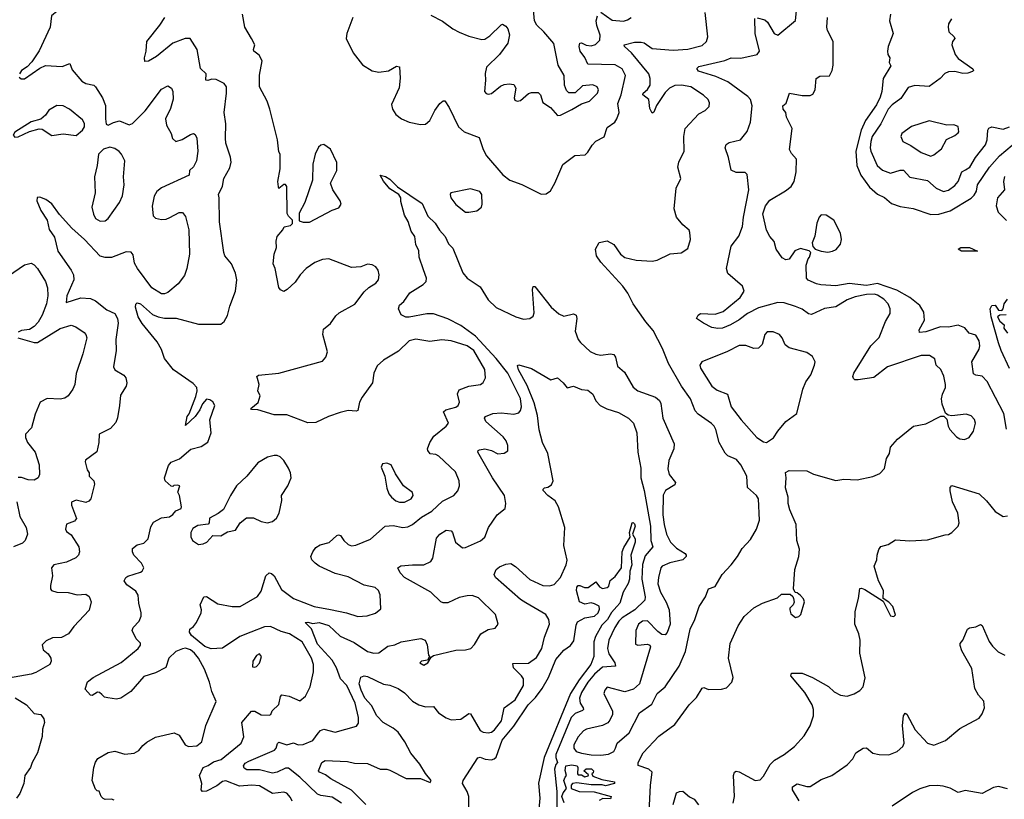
# Model space of a CAD drawing. Extents: x 1550320 to 1685906, y 509093 to 640511.
# Tile 158 of 256: x 1599094 to 1605212, y 607487 to 612331. Entities that reach past the tile are written whole.
import ezdxf

# ---------------------------------------------------------------- set-up
doc = ezdxf.new("R2010")
doc.units = 0

msp = doc.modelspace()

# ---------------------------------------------------------------- linework, layer by layer
at = {"layer": '0CON20XD'}
for points in [[(1599076, 612825), (1599125, 612809.6), (1599213.3, 612823.3), (1599256.1, 612806.1), (1599284.4, 612775), (1599293.6, 612735), (1599278.5, 612695), (1599238.2, 612661.8), (1599217.8, 612645), (1599212.9, 612625), (1599234.2, 612605), (1599299.8, 612569.8), (1599320.6, 612545), (1599334.5, 612504.5), (1599338.6, 612411.4), (1599326.7, 612385), (1599292, 612355), (1599284.5, 612285), (1599215, 612137.8), (1599170.4, 612069.6), (1599140.9, 612039.1), (1599106, 612015), (1599092.5, 611995)], [(1601590.5, 609239.5), (1601655, 609278.5), (1601721.4, 609338.6), (1601791.4, 609375), (1601816.2, 609403.8), (1601827.5, 609435), (1601825.8, 609465), (1601801.1, 609521.1), (1601699.3, 609619.3), (1601679.1, 609629.1), (1601645, 609634.2), (1601629.4, 609655), (1601627.8, 609665), (1601642.9, 609705), (1601667.3, 609742.7), (1601744.5, 609805.5), (1601759.2, 609825), (1601728.1, 609895), (1601743, 609907), (1601805, 609923.3), (1601818.6, 609935), (1601826.5, 609955), (1601813.9, 610006.1), (1601825, 610031.5), (1601885, 610054.6), (1601956.5, 610063.5), (1601973.4, 610076.6), (1601988.5, 610105), (1601985, 610157.5), (1601915, 610275.4), (1601874.2, 610305), (1601775, 610336.2), (1601718, 610342), (1601642, 610332), (1601555, 610346.2), (1601515, 610335.4), (1601447.4, 610272.6), (1601354.4, 610215), (1601315, 610181.4), (1601295.6, 610135), (1601286.9, 610075), (1601221.5, 609985), (1601206.5, 609955), (1601195, 609903.3), (1601185, 609898), (1601135, 609903.3), (1601085, 609890), (1601014.1, 609865.9), (1600935, 609827.5), (1600885, 609826.5), (1600755, 609876.9), (1600675, 609876.2), (1600575, 609906.2), (1600535, 609910), (1600530, 609915), (1600577, 609953), (1600588, 609995), (1600573.8, 610025), (1600582, 610065), (1600571.4, 610101.4), (1600568.8, 610115), (1600577.7, 610122.3), (1600705, 610135.5), (1600975, 610210.4), (1600996.2, 610235), (1601007.4, 610267.4), (1600977.5, 610375), (1600981.2, 610408.8), (1601025, 610443.8), (1601058.7, 610491.3), (1601079.7, 610510.3), (1601177, 610563), (1601235, 610640), (1601263.2, 610666.8), (1601306.7, 610695), (1601323.3, 610715), (1601328.8, 610745), (1601321.2, 610775), (1601306.7, 610795), (1601285, 610808.8), (1601255, 610812), (1601214.3, 610795.7), (1601155, 610791.1), (1601015, 610845.4), (1600975, 610841.8), (1600928.1, 610821.9), (1600874.3, 610785), (1600836.9, 610745), (1600805, 610701.2), (1600755.9, 610654.1), (1600735, 610642.5), (1600715, 610652.5), (1600705, 610667.5), (1600682.5, 610785), (1600670, 610815), (1600675.8, 610875), (1600690, 610915), (1600688, 610955), (1600693.8, 610985), (1600730, 611025), (1600737.5, 611045), (1600777, 611053), (1600790, 611065), (1600790, 611085), (1600765, 611110), (1600757, 611127), (1600753.9, 611293.9), (1600745, 611307.5), (1600735, 611306.7), (1600705, 611282.5), (1600701.7, 611291.7), (1600697.5, 611325), (1600712.1, 611405), (1600712.5, 611495), (1600705, 611510), (1600695.6, 611585), (1600649.2, 611775), (1600631.8, 611825), (1600584.5, 611915), (1600583.6, 611986.4), (1600600, 612075), (1600581.7, 612111.7), (1600550, 612135), (1600546.7, 612145), (1600556.2, 612175), (1600535, 612214), (1600492.9, 612285), (1600477.9, 612365)], [(1601094.1, 607464.1), (1601035, 607500.4), (1600965, 607510), (1600945, 607518.2), (1600834.7, 607625), (1600765, 607679.8), (1600745, 607681.3), (1600695, 607655.2), (1600665, 607649.7), (1600585, 607670.7), (1600505, 607670.6), (1600489.7, 607679.7), (1600485.8, 607695), (1600495, 607710.8), (1600517.5, 607725), (1600676.7, 607793.3), (1600687.2, 607805), (1600695.4, 607834.6), (1600705, 607842.5), (1600755, 607824.7), (1600795, 607838.9), (1600825, 607825.2), (1600855, 607827), (1600916.7, 607853.3), (1600948.6, 607898.6), (1600964.4, 607915.6), (1600985, 607922.5), (1601055, 607904.2), (1601187.7, 607942.3), (1601200, 607960), (1601198.9, 607995), (1601179.2, 608085), (1601128, 608195), (1601086.6, 608236.6), (1601063.8, 608305), (1601035, 608351.4), (1600945, 608450.9), (1600906.8, 608546.8), (1600867.5, 608585), (1600885, 608588), (1600915, 608578.6), (1600955, 608585.2), (1601015, 608566.8), (1601085, 608501.8), (1601172.2, 608462.2), (1601255, 608405.5), (1601295, 608395.5), (1601325, 608396.7), (1601381.1, 608438.9), (1601425, 608446.9), (1601465, 608465.3), (1601585.8, 608485.8), (1601613.3, 608475), (1601626.1, 608446.1), (1601633.6, 608383.6), (1601640, 608375), (1601627.5, 608352.5), (1601590, 608345), (1601580, 608335), (1601605, 608321.2), (1601630, 608335), (1601650, 608370), (1601665, 608380), (1601805, 608413.3), (1601865, 608416.2), (1601897.5, 608425), (1601920.5, 608449.5), (1601960, 608515), (1602005, 608541.9), (1602048.6, 608551.4), (1602068.1, 608575), (1602050, 608635), (1601945, 608739.4), (1601905, 608752.9), (1601875, 608751.9), (1601825, 608741.9), (1601755, 608708.5), (1601725, 608708.2), (1601710.8, 608715), (1601649.2, 608775), (1601486, 608865), (1601458, 608895), (1601444.3, 608925.7), (1601462.4, 608937.6), (1601535, 608943.8), (1601605, 608943.3), (1601649.2, 608965), (1601660.6, 608985), (1601685, 609108.8), (1601705.8, 609135), (1601745, 609158.6), (1601774.4, 609154.4), (1601784, 609145), (1601802.2, 609085), (1601845, 609050.6), (1601865, 609051.9), (1601957.4, 609092.6), (1601984.4, 609115.6), (1602008, 609175), (1602060, 609255), (1602110, 609295), (1602114, 609325), (1602107.1, 609375), (1602032.7, 609485), (1601940.6, 609645), (1601942.5, 609655), (1601950.6, 609659.4), (1601985, 609664.5), (1602025.3, 609655.3), (1602065, 609633.6), (1602105, 609638), (1602127.7, 609652.3), (1602127.1, 609685), (1602116.9, 609715), (1602098.8, 609738.8), (1601990.6, 609835), (1601982.5, 609855), (1601988, 609865), (1602035, 609883.8), (1602085, 609888.9), (1602165, 609880), (1602195, 609889.2), (1602206.7, 609903.3), (1602212.1, 609925), (1602205, 609976.9), (1602127, 610135), (1602055, 610226.2), (1601926.2, 610365), (1601835, 610431.4), (1601755, 610472.7), (1601665, 610503.3), (1601625, 610504.4), (1601513.9, 610483.9), (1601493.9, 610483.9), (1601465, 610497.5), (1601448, 610535), (1601455, 610556.7), (1601480.3, 610579.7), (1601519.1, 610635), (1601602.1, 610685), (1601620.9, 610705), (1601621.1, 610725), (1601602.3, 610777.7), (1601576, 610855), (1601573.3, 610895), (1601556.7, 610935), (1601550, 610985), (1601526.7, 611016.7), (1601507.3, 611077.3), (1601486.1, 611116.1), (1601461.7, 611201.7), (1601463.3, 611225), (1601450, 611245), (1601395, 611281.2), (1601355, 611328.8), (1601333.8, 611365), (1601367.9, 611357.9), (1601395, 611340), (1601442.2, 611292.2), (1601595, 611188.8), (1601630.4, 611110.4), (1601675, 611066.7), (1601702.9, 611022.9), (1601737.9, 610985), (1601759.5, 610939.5), (1601785, 610912.5), (1601848.2, 610758.2), (1601875.2, 610725.2), (1601955, 610670.9), (1602005, 610591.5), (1602055, 610542.5), (1602178, 610485), (1602225, 610471.2), (1602265, 610474.4), (1602285, 610490), (1602291.1, 610508.9), (1602281.5, 610655), (1602285, 610672.5), (1602295, 610674), (1602395.5, 610545), (1602445, 610504.4), (1602475, 610488.9), (1602535, 610504.2), (1602552, 610495), (1602555.5, 610475), (1602546.5, 610395), (1602563.3, 610345), (1602579.2, 610325), (1602639.7, 610269.7), (1602673.6, 610253.6), (1602705, 610247.1), (1602765, 610255.8), (1602785, 610251.2), (1602795.8, 610235), (1602807.9, 610177.9), (1602851.5, 610141.5), (1602905, 610047.5), (1602935, 610024.4), (1603045, 609986.2), (1603070, 609965), (1603077.5, 609947.5), (1603090, 609855), (1603160, 609695), (1603157.9, 609665), (1603127.7, 609592.3), (1603121.5, 609541.5), (1603130, 609505), (1603168.5, 609455), (1603165, 609441.4), (1603107.8, 609405), (1603093, 609377), (1603091, 609255), (1603099.2, 609195), (1603112.7, 609135), (1603138.2, 609085), (1603175, 609046.9), (1603228.8, 609015), (1603236.2, 609005), (1603236, 608995), (1603213.8, 608975), (1603134.2, 608955.7), (1603086, 608935), (1603078.9, 608925), (1603062.9, 608865), (1603060, 608825), (1603075.5, 608775), (1603111.2, 608711.2), (1603129.2, 608665), (1603135.6, 608575), (1603117.1, 608522.9), (1603105, 608510), (1603085, 608511.2), (1603059.7, 608529.7), (1602995, 608595.5), (1602965, 608594.5), (1602939.5, 608575), (1602922.7, 608535), (1602920.3, 608450.3), (1602935, 608444.2), (1602995, 608452), (1603010, 608445), (1603013.8, 608435), (1602944.6, 608205.4), (1602908.3, 608171.7), (1602855, 608155.6), (1602745, 608183.3), (1602730, 608165), (1602724.3, 608145), (1602776.9, 608035), (1602777.1, 608015), (1602761.3, 607978.7), (1602747.6, 607962.4), (1602714.6, 607945.4), (1602616.6, 607923.4), (1602597, 607913), (1602565, 607875.5), (1602538.1, 607825), (1602536.5, 607805), (1602552.1, 607785), (1602585, 607772.8), (1602645, 607763.6), (1602705, 607762.1), (1602751.7, 607768.3), (1602785.2, 607784.8), (1602795.3, 607804.7), (1602807.1, 607835), (1602880.2, 607899.8), (1602945, 608024.4), (1603021.1, 608078.9), (1603055.5, 608144.5), (1603103.9, 608186.1), (1603192.5, 608315), (1603231.4, 608405), (1603259.2, 608545), (1603288.1, 608605), (1603315.7, 608685), (1603354.7, 608745.3), (1603369.1, 608785), (1603375, 608794.3), (1603415, 608810), (1603459.4, 608885), (1603515, 608944.3), (1603554.6, 608995.4), (1603583.9, 609046.1), (1603635, 609102), (1603673.1, 609165), (1603691.4, 609221.4), (1603684.4, 609355), (1603671.4, 609375), (1603616.9, 609425), (1603612.3, 609495), (1603575.2, 609565.2), (1603548.2, 609598.2), (1603495, 609621.8), (1603477, 609637), (1603440.4, 609705), (1603420, 609785), (1603408.9, 609805), (1603392.4, 609822.4), (1603309.6, 609879.6), (1603290.7, 609900.7), (1603261.8, 609975), (1603205.6, 610055), (1603125.5, 610195.5), (1603087.4, 610287.4), (1603030.3, 610400.3), (1602985, 610453.3), (1602905.8, 610565), (1602872.5, 610632.5), (1602840.8, 610675), (1602704.4, 610825), (1602679.2, 610865), (1602671.2, 610905), (1602695, 610947.5), (1602745, 610956.7), (1602785, 610933.8), (1602827.1, 610875), (1602855, 610854.5), (1602925, 610837.9), (1603025, 610830.5), (1603055, 610836.7), (1603135, 610875.8), (1603205, 610882.9), (1603245, 610908.8), (1603262.9, 610965), (1603258.8, 611008.8), (1603253.8, 611023.8), (1603215, 611056.7), (1603175, 611103.3), (1603160.8, 611155), (1603172.2, 611285), (1603203.1, 611345), (1603182.9, 611415), (1603190, 611445), (1603221.9, 611515), (1603220, 611605), (1603228.9, 611655), (1603313.5, 611746.5), (1603352.3, 611767.7), (1603377.3, 611792.7), (1603381.2, 611815), (1603372, 611835), (1603342.6, 611862.6), (1603265, 611913.5), (1603205.5, 611924.5), (1603165, 611921.5), (1603131.9, 611905), (1603105, 611878.5), (1603051.8, 611798.2), (1603035, 611756.7), (1603025, 611750), (1603010.1, 611780.1), (1603002.9, 611835), (1602965.7, 611865), (1602967.1, 611875), (1602995, 611896.5), (1603012, 611925), (1603011.2, 611965), (1603002.8, 611995), (1602895, 612125.5), (1602851.4, 612165), (1602849.2, 612175), (1602915, 612192.4), (1602955, 612191.8), (1602975, 612186.9), (1603025, 612151.3), (1603155, 612140.9), (1603245, 612147.6), (1603335, 612170), (1603362.2, 612195), (1603370.5, 612225), (1603353.6, 612375)], [(1601649.3, 612359.3), (1601722, 612322), (1601784.6, 612274.6), (1601825, 612254.3), (1601885, 612228), (1601965, 612209.2), (1601985, 612211.2), (1602015, 612231.4), (1602085, 612298.8), (1602095, 612303.3), (1602115, 612291.2), (1602127.5, 612275), (1602137.3, 612237.3), (1602127.5, 612185), (1602076.5, 612115), (1601994.7, 612035.3), (1601986.8, 611996.8), (1601989.2, 611955), (1601982.5, 611885), (1601992.1, 611872.1), (1602005, 611867.5), (1602025, 611872.5), (1602082.1, 611917.9), (1602105, 611928.5), (1602135, 611933.5), (1602165, 611928), (1602177.5, 611905), (1602166, 611845), (1602171.7, 611831.7), (1602184.4, 611824.4), (1602205, 611830), (1602255, 611872.5), (1602275, 611879.2), (1602315, 611878.8), (1602330, 611865), (1602345, 611816.7), (1602393.3, 611785), (1602436.4, 611736.4), (1602455, 611738.8), (1602525, 611772.5), (1602585, 611809.2), (1602635, 611824.4), (1602685, 611874), (1602690, 611895), (1602683.2, 611913.2), (1602655, 611927.5), (1602590.6, 611919.4), (1602545, 611877.1), (1602507.3, 611877.3), (1602490.9, 611890.9), (1602479.4, 611925), (1602477.5, 611985), (1602439.6, 612049.6), (1602412.4, 612182.4), (1602351.8, 612255), (1602306.9, 612296.9), (1602292.3, 612325), (1602287, 612393)], [(1602705, 612377.1), (1602775, 612329.1), (1602845, 612322.7), (1602870.2, 612329.8), (1602892.9, 612345)], [(1603676.7, 612343.3), (1603725, 612330), (1603740, 612315), (1603781.9, 612245), (1603805, 612235.7), (1603914.3, 612325.7), (1603923.6, 612406.4)], [(1604505.2, 612365), (1604498.8, 612325), (1604521.5, 612245), (1604490.7, 612165), (1604485.6, 612135), (1604487.5, 612115), (1604500, 612095), (1604497.5, 612065), (1604506, 612045), (1604460.2, 611965), (1604451.3, 611885), (1604440.1, 611850.1), (1604418.8, 611801.2), (1604348.8, 611705), (1604322.7, 611645), (1604289.8, 611515), (1604294.8, 611425), (1604320.3, 611365), (1604375, 611291.3), (1604425, 611247.5), (1604467.3, 611227.3), (1604510.1, 611190.1), (1604565, 611171.2), (1604645, 611157.5), (1604755, 611120.5), (1604805, 611123.9), (1604875, 611144.1), (1605005, 611222.2), (1605025, 611240), (1605038.4, 611265), (1605044.6, 611305), (1605120.7, 611415), (1605181.8, 611485), (1605300, 611585)], [(1600334.3, 611224.3), (1600330, 611245), (1600355, 611297.5), (1600363.3, 611345), (1600399.8, 611410.2), (1600408.6, 611445), (1600405, 611477.5), (1600375.9, 611564.1), (1600373.1, 611595), (1600375.5, 611685), (1600365.4, 611755), (1600380, 611875), (1600379.2, 611915), (1600365, 611933.8), (1600315, 611958.6), (1600287.7, 611962.3), (1600263.3, 611953.3), (1600250, 611955), (1600252.5, 611995), (1600217.5, 612027.5), (1600198.1, 612145), (1600154.1, 612214.1), (1600122.5, 612215), (1600045, 612184.5), (1599945, 612101.9), (1599895, 612074.2), (1599872.5, 612072.5), (1599869.2, 612095), (1599879.4, 612135), (1599884.3, 612195), (1599965, 612298), (1599995.8, 612345)], [(1601164, 612345), (1601126.2, 612245), (1601122.7, 612215), (1601166.7, 612125), (1601225, 612050.8), (1601283.4, 612013.4), (1601325, 612005.7), (1601385, 612012.9), (1601435, 612042), (1601455, 612037.5), (1601458.3, 611968.3), (1601451.4, 611908.6), (1601403.5, 611805), (1601410, 611775), (1601431.9, 611741.9), (1601466, 611716), (1601515, 611693.6), (1601585, 611680.5), (1601615, 611681.1), (1601643.3, 611705), (1601673.8, 611766.2), (1601705, 611810), (1601725, 611827.5), (1601735, 611827.5), (1601762, 611785), (1601820, 611665), (1601855, 611634.2), (1601949.5, 611599.5), (1601974, 611525), (1601995.5, 611485.5), (1602097, 611367), (1602138.8, 611335), (1602215, 611306.5), (1602335, 611247.1), (1602365, 611249.2), (1602391.7, 611268.3), (1602420, 611315), (1602469.3, 611430.7), (1602543.4, 611486.6), (1602607.6, 611492.4), (1602625, 611508.8), (1602650.7, 611550.7), (1602675, 611576), (1602725.6, 611604.4), (1602745, 611662), (1602791.4, 611695), (1602805.5, 611715), (1602819.1, 611755), (1602810.3, 611809.7), (1602832, 611865), (1602857.5, 611985), (1602838.5, 612025), (1602795, 612051.3), (1602624.7, 612054.7), (1602606, 612096), (1602577.5, 612135), (1602570, 612165), (1602574, 612185), (1602585, 612186.7), (1602615, 612172.3), (1602645, 612168.6), (1602672.1, 612177.9), (1602699.5, 612205), (1602700.7, 612235), (1602680.2, 612295), (1602677.1, 612325), (1602685.4, 612355)], [(1603460, 610415), (1603431.8, 610411.8), (1603395, 610418.6), (1603342.5, 610445), (1603300, 610475), (1603308.8, 610495), (1603324.6, 610505.4), (1603415, 610501.1), (1603465, 610518.8), (1603570, 610605), (1603596.4, 610645), (1603585.5, 610675), (1603494.8, 610754.8), (1603486.2, 610785), (1603515.8, 610925), (1603563.2, 610986.8), (1603585.4, 611045.4), (1603591.1, 611105), (1603624.6, 611275), (1603615, 611368.8), (1603601.4, 611381.4), (1603545, 611381.9), (1603515.7, 611395.7), (1603498.1, 611475), (1603477.5, 611535), (1603484, 611555), (1603502.1, 611567.9), (1603572.5, 611585), (1603613.4, 611636.6), (1603634.5, 611695), (1603645.4, 611795), (1603635, 611835.7), (1603617.8, 611855), (1603495, 611945.3), (1603418.7, 611978.7), (1603312.1, 612012.1), (1603302.3, 612027.7), (1603315, 612040), (1603475, 612078.7), (1603515, 612094.5), (1603575, 612092.7), (1603676.2, 612115), (1603690, 612135), (1603663.8, 612245), (1603661.2, 612338.8)], [(1604149.3, 612049.3), (1604149.3, 612195), (1604114.2, 612265), (1604109.8, 612285), (1604112.6, 612345)], [(1604883.2, 612336.8), (1604866.2, 612305), (1604864, 612285), (1604867.5, 612255), (1604900.8, 612225), (1604904, 612215), (1604889.5, 612195), (1604885.4, 612175), (1604906.1, 612115), (1604925, 612091.1), (1605016, 612025), (1605020, 612015), (1605015, 612010), (1604985, 611999.1), (1604955, 611997.7), (1604905, 612008.9), (1604865, 612007.5), (1604842.4, 611997.6), (1604813.8, 611965), (1604745, 611915.6), (1604655, 611921.8), (1604615, 611909.4), (1604569.4, 611840.6), (1604515, 611802.1), (1604490.9, 611775), (1604444.7, 611685), (1604391.4, 611605), (1604381.7, 611575), (1604379.2, 611535), (1604381.9, 611515), (1604421.5, 611425), (1604455.3, 611395.3), (1604505, 611377.7), (1604565, 611396.2), (1604585, 611395.5), (1604625, 611353.1), (1604735, 611331.5), (1604789.2, 611285), (1604835, 611264.6), (1604865, 611272.1), (1604905, 611300.9), (1604924.3, 611325.7), (1604948.7, 611385), (1604970.7, 611399.3), (1604998.5, 611415), (1605033.2, 611475), (1605095, 611554.3), (1605106, 611585), (1605109.2, 611645), (1605115, 611658.1), (1605135, 611664.6), (1605205, 611651.8), (1605245, 611664.7)], [(1599091.2, 611975), (1599104.3, 611964.3), (1599125, 611964.3), (1599219, 612031), (1599255, 612046.4), (1599359.1, 612040.9), (1599405, 612058.8), (1599419.5, 612019.5), (1599479.7, 611949.7), (1599505, 611935.8), (1599554.4, 611924.4), (1599565.7, 611915), (1599608.5, 611845), (1599628.3, 611798.3), (1599626.7, 611715), (1599632.3, 611682.3), (1599645, 611675.7), (1599676.8, 611693.2), (1599715, 611702.5), (1599775, 611678.6), (1599795, 611686.9), (1599873.1, 611765), (1599975, 611899.2), (1600015, 611919.4), (1600038.6, 611905), (1600045.5, 611885), (1600047.4, 611837.4), (1600031.2, 611778.8), (1600001.2, 611715), (1600006.4, 611675), (1600035.5, 611625), (1600043.8, 611593.8), (1600065, 611573.8), (1600103, 611587), (1600155, 611618.6), (1600175, 611623.8), (1600185, 611618.8), (1600194.4, 611594.4), (1600202.1, 611515), (1600193.5, 611455), (1600175, 611416), (1600150, 611395), (1600146.7, 611365), (1599975, 611287.5), (1599947, 611263), (1599930.8, 611235), (1599917.7, 611172.3), (1599922.9, 611112.9), (1599938.3, 611098.3), (1599975, 611089.4), (1600005, 611091.9), (1600027.2, 611102.8), (1600085, 611134.2), (1600105, 611134), (1600125, 611108.8), (1600146.2, 611025), (1600150.4, 610875), (1600133.1, 610785), (1600118, 610742), (1600079.1, 610690.9), (1600015, 610635.7), (1599995, 610626.9), (1599975, 610627.1), (1599915.7, 610665), (1599825.5, 610785.5), (1599808.3, 610818.3), (1599799.7, 610869.7), (1599786.7, 610886.7), (1599755, 610889.4), (1599665, 610853.6), (1599625, 610853.3), (1599595, 610862.2), (1599497.9, 610965), (1599418.2, 611035), (1599341.7, 611121.7), (1599295, 611187.5), (1599256.2, 611215), (1599218.8, 611228.8), (1599202.9, 611227.1), (1599200, 611205), (1599225.7, 611145), (1599265.6, 611085), (1599278.3, 611028.3), (1599309.7, 610979.7), (1599332, 610892), (1599415, 610775.6), (1599429.7, 610745), (1599431.6, 610715), (1599386.4, 610615), (1599384.2, 610575), (1599475, 610603.5), (1599535, 610598.9), (1599565, 610584.6), (1599635, 610527.8), (1599685, 610505.7), (1599702.2, 610475), (1599705.5, 610445), (1599691.8, 610345), (1599694.1, 610275), (1599676.7, 610175), (1599686.5, 610156.5), (1599742.4, 610122.4), (1599754.2, 610105), (1599759.2, 610075), (1599755.6, 610054.4), (1599721.7, 609998.3), (1599714.4, 609935), (1599703, 609857), (1599690.9, 609829.1), (1599659.1, 609790.9), (1599587.5, 609755), (1599586.2, 609705), (1599574.2, 609645.8), (1599503.8, 609595), (1599501.2, 609585), (1599513.8, 609535), (1599526, 609515), (1599526.2, 609495), (1599554.3, 609465), (1599560, 609445), (1599536.9, 609353.1), (1599525, 609338.6), (1599505, 609332.2), (1599445, 609345.6), (1599415.7, 609334.3), (1599417.3, 609315), (1599447.5, 609232.5), (1599434.2, 609215.8), (1599385, 609197.5), (1599380, 609165), (1599385, 609151.2), (1599415, 609130), (1599462, 609055), (1599466, 609025), (1599460, 609005), (1599443.1, 608986.9), (1599385, 608960), (1599306.6, 608943.4), (1599291.4, 608925), (1599298.1, 608875), (1599285.7, 608815), (1599285.7, 608795), (1599292, 608785), (1599325, 608773.3), (1599395, 608772.9), (1599452.4, 608757.6), (1599505, 608761.1), (1599526.9, 608746.9), (1599538.9, 608715), (1599526.7, 608663.3), (1599429.8, 608560.2), (1599398.6, 608515), (1599355, 608492.2), (1599299.2, 608490.8), (1599258.3, 608471.7), (1599235, 608446.7), (1599241.2, 608415), (1599270.9, 608390.9), (1599288, 608365), (1599290.8, 608345), (1599281.2, 608325), (1599194.6, 608275.4), (1599165, 608264.6), (1599025, 608239.1)], [(1605225, 609787.5), (1605209.2, 609885), (1605105, 610084), (1605075, 610117.1), (1605035, 610121.9), (1605020.3, 610130.3), (1605009.4, 610205), (1605055.8, 610285), (1605060.8, 610305), (1605055.8, 610335), (1605035, 610371.4), (1604992.6, 610382.6), (1604966.1, 610416.1), (1604925, 610433.3), (1604865, 610420.3), (1604815, 610422.1), (1604725, 610392), (1604685, 610388), (1604682.2, 610405), (1604716.8, 610465), (1604712.6, 610515), (1604686.9, 610555), (1604625.4, 610605), (1604545, 610651.2), (1604425, 610691.3), (1604355, 610679.9), (1604248.7, 610691.3), (1604165, 610677.3), (1604072.8, 610682.8), (1604045, 610690), (1603993, 610713), (1603982, 610725), (1603980, 610805), (1603992.5, 610845), (1604002.5, 610855), (1604010, 610885), (1604000, 610895), (1603945, 610908.8), (1603910, 610895), (1603875, 610843.3), (1603855, 610840), (1603830.7, 610850.7), (1603794.4, 610904.4), (1603782.1, 610952.1), (1603755, 610983.3), (1603735, 611022.5), (1603712.2, 611125), (1603728.1, 611175), (1603755, 611210), (1603853.1, 611266.9), (1603886.7, 611295), (1603905.5, 611325), (1603919.5, 611385), (1603920, 611465), (1603889.5, 611499.5), (1603878, 611525), (1603894, 611655), (1603858.8, 611725), (1603853.9, 611753.9), (1603837.5, 611775), (1603836.2, 611795), (1603856.7, 611813.3), (1603877.5, 611875), (1603955, 611860), (1604005, 611860.6), (1604021.3, 611868.7), (1604037.5, 611895), (1604043.9, 611966.1), (1604065, 611980), (1604125, 611982), (1604143.3, 612015), (1604149.3, 612049.3)], [(1599065, 611601.2), (1599085, 611603.8), (1599155, 611636.7), (1599215, 611653.8), (1599235, 611650), (1599295, 611612.5), (1599365, 611622), (1599445, 611611.2), (1599485.4, 611644.6), (1599496.4, 611665), (1599497.1, 611687.1), (1599485, 611710), (1599403.8, 611775), (1599365, 611795.6), (1599325, 611797.8), (1599275, 611768.6), (1599255, 611738), (1599225, 611713.3), (1599165, 611696.7), (1599065, 611633.3), (1599053.9, 611613.9), (1599065, 611601.2)], [(1604755, 611483.3), (1604775, 611491.4), (1604822.1, 611527.9), (1604852.2, 611587.8), (1604905, 611611.2), (1604925, 611627.5), (1604930, 611635), (1604925, 611667.5), (1604898.3, 611678.3), (1604855, 611676), (1604745, 611702.9), (1604635, 611666.7), (1604576.2, 611625), (1604570, 611605), (1604581.2, 611575), (1604630.2, 611550.2), (1604695, 611505.5), (1604755, 611483.3)], [(1599595, 611080), (1599625, 611081.2), (1599645, 611096.7), (1599715.4, 611194.6), (1599732.7, 611237.3), (1599742.5, 611305), (1599738.8, 611355), (1599746.7, 611455), (1599727.1, 611495), (1599711.7, 611511.7), (1599685, 611531.5), (1599655, 611538.2), (1599615, 611527.3), (1599584.3, 611495), (1599576.5, 611425), (1599560, 611355), (1599562.7, 611255), (1599543.6, 611166.4), (1599552, 611122), (1599565.6, 611095.6), (1599595, 611080)], [(1600855, 611072.5), (1600895, 611073.3), (1601035, 611147.5), (1601078.3, 611161.7), (1601092, 611185), (1601086.2, 611205), (1601040, 611275), (1601026.2, 611315), (1601064.4, 611395), (1601065, 611443.3), (1601025, 611527.5), (1600985, 611555.7), (1600965, 611552), (1600950.7, 611539.3), (1600930.6, 611495), (1600916.4, 611433.6), (1600912.9, 611335), (1600866.2, 611195), (1600830.7, 611129.3), (1600831.7, 611081.7), (1600855, 611072.5)], [(1605212.9, 611357.1), (1605207.6, 611325), (1605212.2, 611275), (1605170, 611225), (1605160.7, 611175), (1605174.4, 611135), (1605225, 611082.9)], [(1601885, 611134.3), (1601935, 611143.3), (1601963.6, 611166.4), (1601968.8, 611185), (1601966, 611245), (1601952.7, 611262.7), (1601895, 611281.2), (1601773.3, 611255), (1601768.8, 611245), (1601774, 611225), (1601805, 611182), (1601863.3, 611135), (1601885, 611134.3)], [(1599681.2, 607481.2), (1599665, 607488), (1599625, 607486.7), (1599612.7, 607492.7), (1599600, 607505), (1599588.3, 607538.3), (1599575, 607540), (1599565, 607550), (1599543.8, 607605), (1599554.3, 607685.7), (1599565, 607717.5), (1599580.3, 607739.7), (1599645, 607778.8), (1599685, 607786.2), (1599748.3, 607768.3), (1599805, 607774), (1599835, 607791.2), (1599858.8, 607821.2), (1599885, 607842), (1599937.6, 607872.4), (1600055, 607900), (1600085, 607886.7), (1600122, 607825), (1600142.5, 607815), (1600195, 607820), (1600225.8, 607845), (1600250.8, 607945), (1600314.2, 608095.8), (1600287.5, 608157.5), (1600274.4, 608215), (1600242.5, 608295), (1600204.5, 608365), (1600180.9, 608395), (1600155, 608415.3), (1600125, 608425.3), (1600105, 608422.7), (1600065, 608404.6), (1600020.5, 608365), (1600003.3, 608306.7), (1599937.3, 608272.7), (1599865, 608250), (1599785, 608157.1), (1599722.5, 608115), (1599695, 608108.8), (1599643, 608117), (1599622.3, 608122.3), (1599605, 608137.5), (1599590.7, 608150.7), (1599577, 608153), (1599545, 608132.5), (1599535, 608133.3), (1599501.7, 608171.7), (1599515, 608218), (1599551.2, 608245), (1599725, 608336.9), (1599830, 608425), (1599845.8, 608445), (1599845, 608457.5), (1599818, 608485), (1599793.6, 608536.4), (1599798.8, 608555), (1599835.8, 608595), (1599848.6, 608625), (1599850, 608645), (1599835.6, 608705), (1599831.1, 608755), (1599815, 608781.4), (1599760.7, 608820.7), (1599744, 608845), (1599753.3, 608865), (1599765.9, 608874.1), (1599845, 608897.5), (1599856, 608905), (1599865.6, 608924.4), (1599851.9, 608955), (1599804.3, 609005), (1599794.5, 609025), (1599796, 609045), (1599825, 609068), (1599865, 609078.6), (1599892.9, 609105), (1599909.7, 609180.3), (1599925, 609210), (1599975, 609236), (1600025, 609242), (1600045, 609257.5), (1600065, 609278.8), (1600096.7, 609295), (1600100, 609305), (1600086.7, 609375), (1600077.5, 609395), (1600090, 609435), (1600075, 609440), (1600053, 609437), (1600045, 609430), (1600035, 609432.5), (1599998.8, 609465), (1599994.3, 609485), (1600019.5, 609560.5), (1600035, 609582), (1600088.3, 609601.7), (1600157.3, 609662.7), (1600221.7, 609678.3), (1600264.2, 609705.8), (1600284.2, 609765), (1600276.2, 609845), (1600307.5, 609935), (1600295, 609957.5), (1600275, 609970), (1600255, 609973.8), (1600229.2, 609945), (1600212.7, 609907.3), (1600183.8, 609865), (1600125, 609810), (1600134.7, 609865), (1600147.4, 609882.6), (1600189.2, 609990.8), (1600197.8, 610025), (1600196, 610045), (1600171.4, 610071.4), (1600050.5, 610155), (1599995, 610225.8), (1599975, 610281.2), (1599948.9, 610328.9), (1599855, 610444.4), (1599830, 610485), (1599814.4, 610545), (1599816.8, 610563.2), (1599825, 610572.5), (1599845, 610565.6), (1599920.5, 610500.5), (1599954.7, 610484.7), (1599995, 610475.8), (1600065.8, 610475.8), (1600205, 610438.8), (1600345, 610440), (1600365, 610455.6), (1600385, 610492.5), (1600399.5, 610550.5), (1600435.3, 610645), (1600444.5, 610715), (1600435.4, 610755.4), (1600410, 610815), (1600370, 610865), (1600362.2, 610885), (1600335.6, 611075), (1600334.3, 611224.3)], [(1604115, 610887.5), (1604145, 610892), (1604167, 610903), (1604194.5, 610935.5), (1604200.4, 610965), (1604194.8, 611005), (1604153.2, 611085), (1604105, 611115.7), (1604075, 611118), (1604060.8, 611105), (1604046.7, 611066.7), (1604034.4, 610985.6), (1604018.8, 610945), (1604023, 610923), (1604036.4, 610906.4), (1604073.9, 610893.9), (1604115, 610887.5)], [(1604945, 610893.5), (1604926.2, 610905), (1604942.5, 610915), (1604995, 610916.7), (1605045, 610894), (1604945, 610893.5)], [(1599025, 610739.4), (1599125, 610807.8), (1599165, 610818.1), (1599185, 610808.6), (1599205.8, 610785.8), (1599254, 610705), (1599267.5, 610665), (1599270.3, 610615), (1599260, 610565), (1599235, 610495.7), (1599209, 610451), (1599185, 610424.6), (1599155, 610407.2), (1599105, 610400.3), (1599085, 610390)], [(1603001.7, 607321.7), (1603013.3, 607575), (1603023.3, 607655), (1603002.5, 607675), (1602936.2, 607696.2), (1602937.5, 607715), (1602968.1, 607775), (1603065, 607879.2), (1603165, 607952), (1603254.2, 608075), (1603299.8, 608120.2), (1603335, 608178), (1603345, 608181.2), (1603375, 608170), (1603455, 608171.2), (1603485, 608180), (1603520, 608215), (1603528, 608245), (1603499.2, 608365), (1603509.4, 608455), (1603558, 608565), (1603595, 608623.3), (1603655, 608677.5), (1603710, 608705), (1603801.7, 608738.3), (1603828.3, 608761.7), (1603881.7, 608761.7), (1603898.3, 608748.3), (1603902.5, 608735), (1603907, 608713), (1603900, 608695), (1603880, 608675), (1603880, 608665), (1603885, 608640), (1603915, 608617.5), (1603935, 608622.5), (1603946.7, 608635), (1603970, 608715), (1603963.6, 608733.6), (1603945, 608752.5), (1603925, 608770), (1603911.7, 608771.7), (1603902.5, 608795), (1603911.4, 608915), (1603934.3, 608995), (1603938.8, 609041.2), (1603922.2, 609095), (1603918.5, 609195), (1603879.4, 609285), (1603869.2, 609325), (1603868.8, 609365), (1603852.7, 609422.7), (1603856.2, 609485), (1603852, 609518), (1603875, 609530), (1603985, 609528), (1604026.8, 609506.8), (1604165, 609468.6), (1604215, 609475.7), (1604297, 609473), (1604395, 609492), (1604438.8, 609511.2), (1604468.3, 609541.7), (1604480, 609605), (1604498, 609635), (1604503.8, 609675), (1604547.5, 609725), (1604646.7, 609805), (1604725, 609820), (1604817, 609867), (1604837, 609867), (1604855, 609850), (1604863.3, 609805), (1604874.2, 609784.2), (1604915, 609738.8), (1604935, 609726.2), (1604965, 609722), (1604994.1, 609735.9), (1605020, 609775), (1605032.5, 609825), (1605026.4, 609846.4), (1605005, 609870), (1604975, 609879.2), (1604885, 609870), (1604863, 609873), (1604846.4, 609886.4), (1604825, 609942.5), (1604822.2, 609975), (1604827.5, 610005), (1604847.1, 610045), (1604847.3, 610065), (1604836.6, 610116.6), (1604817.7, 610157.7), (1604789.2, 610185), (1604779.5, 610225), (1604746.7, 610245), (1604695, 610245.4), (1604486.2, 610175), (1604402.1, 610107.9), (1604304.2, 610094.2), (1604284.2, 610094.2), (1604275, 610102.5), (1604271.2, 610115), (1604276.2, 610135), (1604382.2, 610305), (1604435, 610357.5), (1604473.8, 610456.2), (1604503.6, 610506.4), (1604503.5, 610535), (1604489.5, 610565), (1604464.1, 610594.1), (1604425, 610619.6), (1604405, 610625.2), (1604355, 610624.1), (1604285, 610609.7), (1604235, 610590.7), (1604165, 610546.8), (1604095, 610535.9), (1604015, 610499.1), (1603995, 610503.3), (1603955, 610532.3), (1603915, 610549.1), (1603845, 610571.9), (1603805, 610574.7), (1603685, 610540.2), (1603616.5, 610505), (1603565, 610465.5), (1603511.1, 610435), (1603460, 610415)], [(1605244.6, 610164.6), (1605191.5, 610275), (1605175, 610324), (1605130, 610485), (1605124.7, 610535.3), (1605134.3, 610555), (1605155, 610557.1), (1605175, 610526), (1605195.7, 610524.3), (1605205.7, 610534.3), (1605210, 610565), (1605232, 610595)], [(1605223.3, 610496.7), (1605185, 610496.2), (1605168.8, 610485), (1605185, 610458.8), (1605210, 610435), (1605208.8, 610415), (1605232.7, 610382.7)], [(1599082.9, 610355), (1599185, 610326.2), (1599205, 610325.8), (1599345, 610411.8), (1599415, 610432.2), (1599443.4, 610423.4), (1599495, 610387.5), (1599505.8, 610375), (1599510.8, 610355), (1599485.9, 610255.9), (1599445, 610132.5), (1599436.9, 610065), (1599424.4, 610035), (1599395.7, 609995), (1599375, 609980), (1599345, 609973.8), (1599265, 609978.1), (1599220.8, 609955), (1599189.8, 609880.2), (1599167.8, 609795), (1599130.8, 609755), (1599130.6, 609735), (1599143.8, 609705), (1599190.7, 609645), (1599215.4, 609565), (1599217.8, 609505), (1599208.6, 609485), (1599185, 609470.5), (1599146.9, 609473.1), (1599106.5, 609486.5), (1599084.2, 609485.8)], [(1603735, 609704.5), (1603777.6, 609732.4), (1603804, 609775), (1603853.8, 609835), (1603922.5, 609885), (1603959.4, 610035), (1603979.4, 610080.6), (1604010, 610125), (1604032, 610185), (1604036.1, 610206.1), (1604019.5, 610239.5), (1603984.1, 610264.1), (1603875, 610291.9), (1603851.1, 610311.1), (1603831.4, 610355), (1603814.5, 610374.5), (1603775, 610391.4), (1603738.6, 610391.4), (1603724.5, 610375.5), (1603707.6, 610312.4), (1603685, 610290), (1603655, 610288.2), (1603605, 610307.3), (1603565, 610306.5), (1603491.2, 610268.8), (1603332.5, 610205), (1603320.6, 610185), (1603324.3, 610165), (1603394.6, 610055), (1603428.6, 610028.6), (1603492.5, 610005), (1603514.7, 609925), (1603576.1, 609845), (1603675, 609736.2), (1603715, 609707.3), (1603735, 609704.5)], [(1601245, 607455.9), (1601155, 607543), (1601026.9, 607615), (1600995, 607640), (1600956.7, 607655), (1600950, 607665), (1600971.2, 607715), (1600991.5, 607728.5), (1601131.1, 607721.1), (1601175, 607711.8), (1601255, 607710.5), (1601335, 607674.7), (1601375, 607674.3), (1601395, 607667.2), (1601495, 607616.5), (1601585, 607615.8), (1601645, 607592.5), (1601650, 607605), (1601616.5, 607646.5), (1601581.5, 607705), (1601524.6, 607774.6), (1601486.7, 607845), (1601445.2, 607905), (1601415, 607930.2), (1601353.4, 607963.4), (1601313, 608005), (1601279.4, 608069.4), (1601239.8, 608115), (1601215, 608164.4), (1601203.3, 608205), (1601214.3, 608245.7), (1601235, 608254.2), (1601255, 608250.6), (1601355, 608202.2), (1601395, 608195.4), (1601446.9, 608175), (1601485, 608149.1), (1601535, 608096.2), (1601574.8, 608074.8), (1601615, 608060.9), (1601664.5, 608064.5), (1601695.8, 608025), (1601745, 607992.7), (1601775, 607980.9), (1601835, 607984.4), (1601885, 608020), (1601895, 608017.5), (1601955, 607914.5), (1601974.7, 607904.7), (1602005, 607900.4), (1602025, 607904.6), (1602045, 607919.1), (1602087.2, 607975), (1602104.6, 608055), (1602173.6, 608105), (1602225.4, 608195), (1602223.8, 608235), (1602212.1, 608255), (1602162.1, 608305), (1602158.7, 608331.3), (1602256.4, 608333.6), (1602305, 608368.2), (1602337.8, 608425), (1602355.4, 608495), (1602385.5, 608575), (1602382.1, 608605), (1602363.5, 608635), (1602238.5, 608708.5), (1602205, 608727.7), (1602050, 608865), (1602041.4, 608885), (1602055.8, 608915), (1602075, 608930.6), (1602115, 608948.6), (1602145, 608952.9), (1602175, 608933.1), (1602265, 608852.5), (1602345, 608816.1), (1602385.9, 608814.1), (1602415, 608821.8), (1602455.2, 608864.8), (1602490, 608945), (1602496.2, 608973.8), (1602475.2, 609065), (1602480.4, 609175), (1602441.4, 609305), (1602422.1, 609342.1), (1602375.8, 609375), (1602346.7, 609405), (1602346.7, 609415), (1602355, 609423.3), (1602375, 609427.5), (1602398.2, 609441.8), (1602408.2, 609465), (1602375.6, 609635), (1602343.3, 609703.3), (1602322.7, 609782.7), (1602311.3, 609871.3), (1602291.6, 609951.6), (1602247.6, 610057.6), (1602193.8, 610155), (1602187, 610183), (1602195, 610186.2), (1602275, 610163.3), (1602395, 610092.5), (1602435, 610106.2), (1602472, 610075), (1602495, 610043.3), (1602535, 610053.3), (1602585, 610033.3), (1602625, 610028.8), (1602655.8, 610005), (1602673, 609963), (1602701.2, 609935), (1602742.4, 609912.4), (1602815, 609891.1), (1602876.9, 609855), (1602907.3, 609825), (1602929.7, 609765), (1602934.7, 609644.7), (1602953.2, 609545), (1602953.9, 609483.9), (1602975.2, 609405.2), (1603014.6, 609184.6), (1603015.6, 609095.6), (1603028.9, 609055), (1602980.4, 608999.6), (1602964.2, 608945.8), (1602960.4, 608855), (1602979.8, 608745), (1602978.3, 608725), (1602916.6, 608663.4), (1602837.6, 608615), (1602817.4, 608595), (1602792.3, 608555), (1602754.8, 608475.2), (1602746.8, 608425), (1602755, 608390), (1602792.3, 608335), (1602796.2, 608315), (1602715, 608308.7), (1602665, 608265.6), (1602624.8, 608215), (1602585, 608150.8), (1602572.5, 608115), (1602576.6, 608085), (1602594.7, 608055), (1602596.9, 608045), (1602591.2, 608038.8), (1602545, 608020.5), (1602520.2, 607995), (1602426.3, 607765), (1602425.9, 607745.9), (1602436.7, 607715), (1602425, 607702.5), (1602418, 607675), (1602432.5, 607535), (1602432.5, 607435)], [(1600205, 609070), (1600235, 609073.8), (1600257.5, 609085), (1600293.8, 609126.2), (1600345, 609124), (1600385, 609148.8), (1600435, 609158.8), (1600463.3, 609205), (1600504.2, 609235.8), (1600546.8, 609236.8), (1600595, 609214.3), (1600635, 609205.8), (1600665.7, 609214.3), (1600690, 609235), (1600706, 609265), (1600723.6, 609343.6), (1600722, 609375), (1600760, 609435), (1600782, 609485), (1600778, 609515), (1600763.8, 609545), (1600735, 609592.5), (1600712.5, 609615), (1600695, 609623.3), (1600675, 609623.3), (1600635, 609613.8), (1600573.2, 609576.8), (1600505, 609494), (1600442.5, 609435), (1600404.2, 609375), (1600361.2, 609288.8), (1600327, 609263), (1600273.3, 609235), (1600272.5, 609205), (1600265, 609197.5), (1600200.7, 609189.3), (1600170.7, 609169.3), (1600157.5, 609145), (1600158.3, 609118.3), (1600167.5, 609095), (1600205, 609070)], [(1601485, 609333.5), (1601527.5, 609355), (1601539.2, 609375), (1601534.2, 609394.2), (1601478.8, 609435), (1601430.3, 609510.3), (1601403.3, 609565), (1601375, 609576), (1601349.3, 609570.7), (1601340.7, 609550.7), (1601364.1, 609494.1), (1601375, 609420), (1601388, 609385), (1601403.7, 609363.7), (1601432.4, 609342.4), (1601455, 609333.5), (1601485, 609333.5)], [(1603526.6, 607463.4), (1603535.4, 607505), (1603528.9, 607635), (1603535, 607656.2), (1603545, 607662), (1603565, 607658.6), (1603665, 607604.2), (1603695, 607608), (1603715, 607631.2), (1603756.3, 607703.7), (1603785, 607729.6), (1603845, 607765.5), (1603909.2, 607815), (1603968.9, 607881.1), (1604005, 607943.8), (1604025.5, 608005.5), (1604026.2, 608045), (1604018.8, 608075), (1603971.7, 608151.7), (1603886.2, 608255), (1603888.8, 608271.2), (1603955, 608270), (1604021.2, 608245), (1604118.8, 608188.8), (1604155, 608154.4), (1604195, 608134.3), (1604235, 608128.6), (1604278.2, 608141.8), (1604315, 608162.9), (1604334.3, 608185), (1604348.3, 608241.7), (1604314.2, 608395), (1604316.2, 608475), (1604308.8, 608515), (1604284.2, 608575), (1604286.2, 608655), (1604306, 608735), (1604313.9, 608796.1), (1604325, 608800), (1604345, 608791.2), (1604458.3, 608718.3), (1604505, 608627.5), (1604525, 608622.5), (1604536.4, 608633.6), (1604520, 608685), (1604495, 608712.5), (1604460, 608735), (1604461.2, 608785), (1604430, 608845), (1604403.3, 608935), (1604420, 608975), (1604421.2, 609005), (1604431.7, 609038.3), (1604445, 609057.5), (1604489.5, 609070.5), (1604535, 609098.8), (1604625, 609094), (1604735, 609100), (1604845, 609131.2), (1604865, 609132), (1604886.7, 609145), (1604925, 609183.3), (1604930.6, 609205), (1604922.9, 609265), (1604890, 609335), (1604874.5, 609404.5), (1604876, 609424), (1604885, 609436.7), (1605055, 609384.2), (1605100.9, 609340.9), (1605155.6, 609275.6), (1605205, 609243.8), (1605231.7, 609248.3)], [(1599077.1, 609335), (1599094.6, 609245), (1599134.5, 609175), (1599143.5, 609135), (1599128.9, 609095), (1599111.3, 609078.7), (1599055, 609056.2)], [(1600786.5, 607475), (1600777.6, 607497.6), (1600755, 607525.6), (1600735, 607530.5), (1600665, 607523.6), (1600585, 607571.8), (1600535.8, 607575.8), (1600459.2, 607569.2), (1600375, 607601.6), (1600355, 607597.8), (1600319.9, 607570.1), (1600255, 607538.5), (1600230, 607535), (1600222, 607545), (1600225.6, 607585.6), (1600212, 607635), (1600234, 607685), (1600265, 607696.9), (1600299, 607721), (1600345.5, 607735), (1600470.6, 607835), (1600486.4, 607875), (1600474.5, 607965), (1600534.7, 608035.3), (1600555, 608035.5), (1600595, 608011.1), (1600645, 608009.2), (1600655.5, 608014.5), (1600663.6, 608036.4), (1600704.6, 608075.4), (1600714.6, 608125.4), (1600722.7, 608137.3), (1600767.8, 608127.8), (1600835, 608100), (1600871.2, 608128.8), (1600899.5, 608185), (1600920.2, 608279.8), (1600920.4, 608325), (1600906.9, 608365), (1600849.5, 608465), (1600771.1, 608515), (1600719.3, 608529.3), (1600651.8, 608561.8), (1600615, 608558.9), (1600530, 608525), (1600461.8, 608498.2), (1600355, 608425.4), (1600285, 608422.9), (1600245, 608436.6), (1600162.5, 608505), (1600150, 608525), (1600152, 608545), (1600175, 608561.2), (1600193.8, 608585), (1600221.2, 608645), (1600223.8, 608665), (1600216.7, 608695), (1600237.5, 608745), (1600255, 608746.7), (1600325, 608702.1), (1600415.4, 608685.4), (1600465, 608686.1), (1600572.8, 608747.2), (1600595, 608780), (1600624.4, 608875.6), (1600645, 608893.8), (1600659.7, 608889.7), (1600675.4, 608875.4), (1600720.8, 608790.8), (1600795, 608733.9), (1600925, 608685.4), (1601025, 608666.2), (1601125, 608646.7), (1601195, 608623.5), (1601252.6, 608627.4), (1601305.6, 608644.4), (1601338.8, 608671.2), (1601335, 608757.5), (1601324.2, 608785), (1601303.6, 608803.6), (1601235, 608816.9), (1601135, 608868.8), (1601055, 608889.3), (1600955, 608936.7), (1600929.2, 608955), (1600908.6, 608975), (1600904.2, 608995), (1600915.8, 609025), (1600935, 609052), (1600961.3, 609068.7), (1601017.9, 609082.1), (1601065, 609126.9), (1601075, 609130), (1601087.1, 609127.1), (1601107.8, 609095), (1601135, 609070), (1601155, 609061.5), (1601183.4, 609066.6), (1601275, 609103.1), (1601365, 609184.4), (1601415, 609188.2), (1601475, 609176.7), (1601505, 609180.6), (1601535, 609194.3), (1601590.5, 609239.5)], [(1601884, 607384), (1601884.4, 607505), (1601875.5, 607535.5), (1601845.8, 607585), (1601848.8, 607605), (1601940.9, 607745), (1601955, 607749.4), (1601986.7, 607736.7), (1602025, 607732), (1602042.4, 607737.6), (1602055, 607750), (1602091.4, 607855), (1602165, 607942), (1602254, 608075), (1602300.1, 608119.9), (1602340, 608175), (1602380.8, 608245), (1602425, 608355.8), (1602475, 608414.2), (1602517.1, 608442.9), (1602537.2, 608472.8), (1602551.7, 608568.3), (1602560.7, 608589.3), (1602605, 608613.8), (1602665, 608626), (1602688.8, 608645), (1602697.7, 608667.7), (1602695, 608687.5), (1602665, 608702.5), (1602645, 608707.5), (1602605, 608700), (1602572.5, 608715), (1602552.9, 608785), (1602555, 608806.2), (1602565, 608815.8), (1602575, 608816), (1602603.6, 608803.6), (1602626.4, 608803.6), (1602675, 608837.5), (1602696.7, 608806.7), (1602715, 608797.5), (1602745, 608802.5), (1602755, 608812.5), (1602763.8, 608846.2), (1602795, 608871.2), (1602833.8, 608925), (1602837.8, 609025), (1602847.8, 609052.2), (1602888, 609115), (1602882.2, 609145), (1602900, 609205), (1602905, 609208), (1602915, 609198.8), (1602918.9, 609185), (1602902, 609135), (1602917.5, 609105), (1602918.6, 609085), (1602891.5, 609005), (1602898.4, 608945), (1602886.3, 608905), (1602883.5, 608855), (1602875, 608828.8), (1602842.9, 608775), (1602823.8, 608705), (1602804.5, 608685.5), (1602771.8, 608648.2), (1602745.6, 608605), (1602711.4, 608568.6), (1602671.3, 608498.7), (1602661.1, 608465), (1602661.2, 608375), (1602643.1, 608325), (1602569.7, 608230.3), (1602516.5, 608145), (1602352.7, 607747.3), (1602317.2, 607587.2), (1602327, 607495), (1602316.6, 607383.4)], [(1603937.6, 607477.6), (1603895.8, 607545), (1603896.7, 607565), (1603925, 607584), (1603985, 607565.8), (1604005, 607565.8), (1604075, 607610.6), (1604140, 607635), (1604235, 607700.8), (1604271.1, 607738.9), (1604288.4, 607775), (1604335, 607805.9), (1604355, 607806.4), (1604395, 607773.3), (1604435, 607765.5), (1604495, 607763.8), (1604547.1, 607785), (1604581.9, 607815), (1604590.6, 607835), (1604579.5, 607945), (1604586.2, 608005), (1604595, 608022.5), (1604605.6, 608015.6), (1604658.1, 607918.1), (1604735.4, 607835.4), (1604775, 607823.8), (1604847.4, 607852.6), (1604935, 607926.2), (1605055, 607992), (1605075, 608019.1), (1605089, 608055), (1605085, 608097.1), (1605051.5, 608135), (1605029.5, 608175), (1605010, 608300), (1604948.8, 608408.8), (1604937, 608443), (1604937.5, 608455), (1604953.6, 608476.4), (1604983.3, 608545), (1604995, 608553.3), (1605035, 608558.8), (1605065, 608572.5), (1605075, 608566.7), (1605118.3, 608468.3), (1605138.3, 608438.3), (1605173.3, 608403.2), (1605215, 608383.2)], [(1600555, 608307.5), (1600565, 608313.3), (1600585, 608333.3), (1600588.8, 608345), (1600596, 608375), (1600585, 608391.2), (1600565, 608380), (1600542, 608345), (1600541.2, 608311.2), (1600555, 608307.5)], [(1599067.1, 608117.1), (1599137.1, 608075), (1599185, 608020.8), (1599225, 608013.8), (1599245, 607986.7), (1599249.4, 607965), (1599236.8, 607923.2), (1599233.4, 607876.6), (1599205.8, 607775), (1599171.5, 607715), (1599161.5, 607685), (1599125.6, 607634.4), (1599120, 607585), (1599095, 607523.8), (1599075.4, 607494.6)], [(1602477.5, 607465), (1602462.5, 607505), (1602471.7, 607528.3), (1602492.5, 607555), (1602476, 607605), (1602483.8, 607625), (1602492.5, 607635), (1602483.6, 607666.4), (1602486.7, 607695), (1602525, 607700.8), (1602557.5, 607695), (1602562.5, 607685), (1602560, 607645), (1602565, 607640), (1602585, 607640), (1602605, 607627.5), (1602627, 607633), (1602628.3, 607638.3), (1602600, 607665), (1602613.6, 607676.4), (1602646.1, 607676.1), (1602660, 607665), (1602658.3, 607651.7), (1602650, 607645), (1602655, 607630), (1602710.7, 607610.7), (1602790, 607595), (1602790, 607585), (1602735, 607570), (1602713, 607577), (1602645, 607577.5), (1602555, 607590), (1602530, 607585), (1602520, 607575), (1602520, 607555), (1602570, 607535), (1602663, 607533), (1602770, 607505), (1602765, 607490), (1602718.3, 607491.7), (1602695, 607480)], [(1603154.6, 607455), (1603175, 607527.5), (1603193.6, 607536.4), (1603215, 607536.7), (1603255, 607502), (1603285, 607488.8), (1603311.8, 607451.8)], [(1605231.6, 607551.6), (1605175, 607565.9), (1605145, 607559.7), (1605075, 607523.5), (1604968.3, 607541.7), (1604925, 607529.6), (1604875.6, 607555.6), (1604831.9, 607568.1), (1604795, 607573.9), (1604745, 607570.8), (1604687.8, 607552.2), (1604641.2, 607528.8), (1604515.8, 607445)]]:
    msp.add_lwpolyline(points, dxfattribs=at)

doc.saveas('drawing.dxf')
